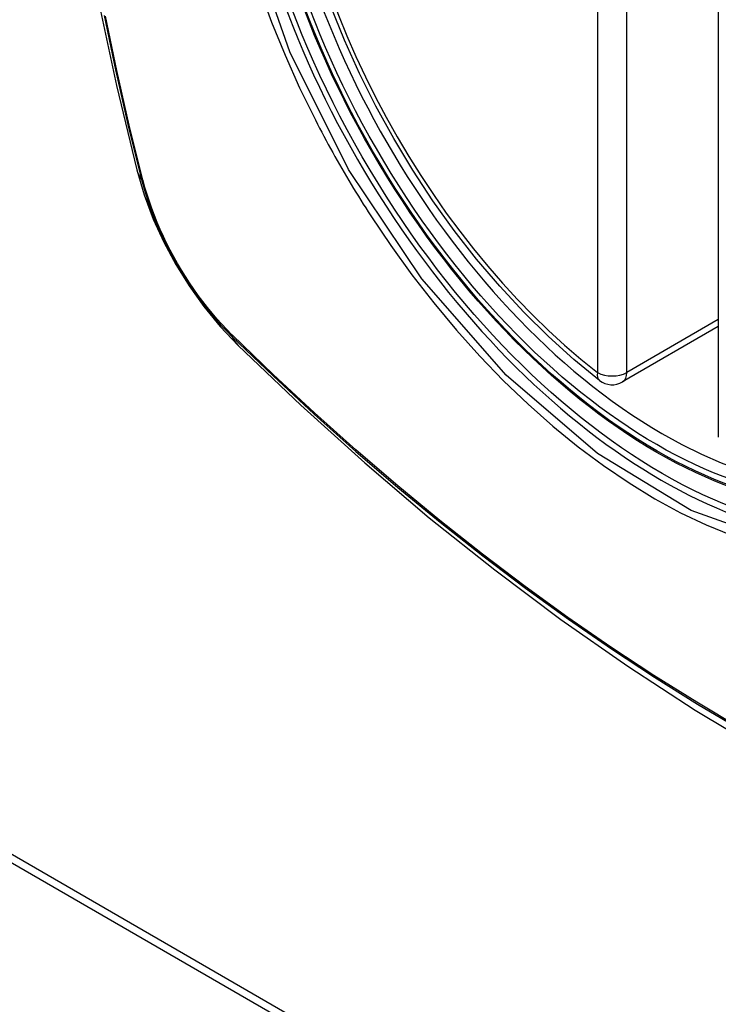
# Model space of a CAD drawing. Header units: inches. Extents: x 14 to 324, y 28 to 153.
# Tile 51 of 91: x 296.061 to 296.459, y 133.955 to 134.516. Entities that reach past the tile are written whole.
import ezdxf

# ---------------------------------------------------------------- set-up
doc = ezdxf.new("R2010")
doc.units = ezdxf.units.IN
doc.header["$MEASUREMENT"] = 0
doc.layers.add('Visible Edges(ANSI)', color=7, linetype='Continuous', lineweight=25)
doc.layers.add('Visible Tangent Edges(ANSI)', color=7, linetype='Continuous', lineweight=25)

msp = doc.modelspace()

# ---------------------------------------------------------------- linework, layer by layer
at = {"layer": 'Visible Edges(ANSI)'}
for p, q in [((296.4592209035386, 134.7628329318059), (296.4592209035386, 134.278159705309)), ((295.4827527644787, 134.3713731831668), (297.6040731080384, 133.1466283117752)), ((295.4785101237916, 134.368923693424), (297.5998304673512, 133.1441788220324)), ((296.4592209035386, 134.3412808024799), (296.4045564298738, 134.3097202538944))]:
    msp.add_line(p, q, dxfattribs=at)
at = {"layer": 'Visible Edges(ANSI)', "flags": 128}
for points in [[(296.1309620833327, 135.1378304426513), (296.1181175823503, 135.0997739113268), (296.1070578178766, 135.0605919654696), (296.0977601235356, 135.0203561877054), (296.0902014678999, 134.9791365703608), (296.0843594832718, 134.9369966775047), (296.0802125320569, 134.8939990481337), (296.0777391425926, 134.8502060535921), (296.0769191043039, 134.8056791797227), (296.0777325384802, 134.7604805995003), (296.0801598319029, 134.7146726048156), (296.0841811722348, 134.6683185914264), (296.0897764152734, 134.6214839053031), (296.0969250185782, 134.5742340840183), (296.1056061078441, 134.5266358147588), (296.1157966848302, 134.4787581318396), (296.1274734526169, 134.4306702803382)], [(296.3914072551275, 134.3106199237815), (296.3767189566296, 134.3226274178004), (296.3623050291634, 134.3356159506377), (296.3482251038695, 134.3495229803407), (296.3345388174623, 134.3642859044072), (296.3213058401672, 134.3798421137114), (296.3085850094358, 134.3961232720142), (296.2964293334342, 134.4130526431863), (296.284890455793, 134.4305530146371), (296.2740200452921, 134.4485471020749), (296.2638696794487, 134.4669572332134), (296.2544854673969, 134.4857007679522), (296.2459054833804, 134.5046933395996), (296.2381672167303, 134.523850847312)], [(296.1274734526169, 134.4306702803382), (296.1317124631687, 134.4163778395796), (296.1368537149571, 134.4026555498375), (296.1428400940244, 134.3894509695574), (296.149642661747, 134.3767313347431), (296.1572569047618, 134.3644803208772), (296.1656992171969, 134.3526936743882), (296.1750124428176, 134.3413800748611), (296.1852705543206, 134.330562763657)], [(296.1852705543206, 134.330562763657), (296.2210774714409, 134.2964064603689), (296.2574454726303, 134.2636423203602), (296.2943262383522, 134.2323251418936), (296.3316714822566, 134.2025093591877), (296.3694338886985, 134.1742463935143), (296.407566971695, 134.1475868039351), (296.4460242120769, 134.1225807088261), (296.4847606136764, 134.099276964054), (296.5237320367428, 134.0777237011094), (296.5628945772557, 134.057969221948), (296.602205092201, 134.040061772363), (296.6416203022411, 134.0240511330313), (296.6810968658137, 134.0099873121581), (296.720590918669, 133.9979214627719), (296.7600533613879, 133.9879085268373), (296.799433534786, 133.9800039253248)]]:
    msp.add_lwpolyline(points, dxfattribs=at)
at = {"layer": 'Visible Edges(ANSI)'}
msp.add_arc((296.3986509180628, 134.3199489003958), 0.0118110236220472, 232.1717324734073, 299.9999999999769, dxfattribs=at)
msp.add_ellipse((296.4240538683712, 134.5351627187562), major_axis=(-0.1599409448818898, 0.2770258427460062), ratio=0.5773502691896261, dxfattribs=at)
msp.add_ellipse((296.4275337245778, 134.5371718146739), major_axis=(0.1574803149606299, -0.27276390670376), ratio=0.577350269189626, start_param=2.363976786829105, end_param=7.060801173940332, dxfattribs=at)
at = {"layer": 'Visible Tangent Edges(ANSI)'}
for p, q in [((296.3902992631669, 134.7998002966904), (296.3902992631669, 134.3151270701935)), ((296.4070025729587, 134.3151270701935), (296.4070025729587, 134.7998002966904)), ((296.1309948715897, 134.4245475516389), (296.1308759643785, 134.4250021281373)), ((296.4592209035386, 134.3452753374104), (296.4070025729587, 134.3151270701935)), ((296.182063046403, 134.3363435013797), (296.1817288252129, 134.3366737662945))]:
    msp.add_line(p, q, dxfattribs=at)
at = {"layer": 'Visible Tangent Edges(ANSI)', "flags": 128}
for points in [[(296.6481800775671, 134.5289691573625), (296.6659107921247, 134.4604749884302), (296.6724474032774, 134.3953221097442), (296.667520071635, 134.336674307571), (296.6512553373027, 134.2870380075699), (296.6246296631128, 134.2488930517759), (296.5888350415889, 134.2240143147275), (296.5454840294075, 134.2134607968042), (296.4963440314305, 134.2176597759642), (296.4437937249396, 134.2364100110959), (296.3902460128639, 134.2689107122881), (296.3382634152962, 134.3135821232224), (296.2901292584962, 134.3685079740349), (296.2482756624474, 134.4308735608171), (296.2146558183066, 134.4979559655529), (296.1905219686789, 134.5670277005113)], [(296.1973911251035, 134.5339235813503), (296.2043325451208, 134.5150029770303), (296.2119881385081, 134.4962044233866), (296.2203334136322, 134.4775746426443), (296.2293469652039, 134.4591531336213)], [(296.1087877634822, 134.5188044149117), (296.1152335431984, 134.4877688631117), (296.1223376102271, 134.4565729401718), (296.1300944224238, 134.4252405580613)], [(296.1308759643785, 134.4250021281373), (296.1231064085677, 134.4562607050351), (296.1159875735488, 134.4873874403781), (296.1095254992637, 134.5183582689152)], [(296.2293469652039, 134.4591531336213), (296.2305439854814, 134.4568199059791), (296.2317516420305, 134.4544908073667), (296.2329698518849, 134.4521660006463), (296.2341985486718, 134.4498456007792), (296.2354376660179, 134.4475297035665), (296.2366871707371, 134.4452184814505), (296.2379469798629, 134.4429119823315), (296.2392169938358, 134.440610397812), (296.2404971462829, 134.4383137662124), (296.2417874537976, 134.4360222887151), (296.2430877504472, 134.4337360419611), (296.2443980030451, 134.4314551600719), (296.2457181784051, 134.4291797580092), (296.2470481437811, 134.426909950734), (296.2483879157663, 134.424645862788), (296.2497373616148, 134.4223876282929), (296.2510964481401, 134.4201353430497), (296.2524651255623, 134.4178891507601), (296.2538432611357, 134.4156491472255), (296.25523085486, 134.4134154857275), (296.2566277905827, 134.4111882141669), (296.2580340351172, 134.4089675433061), (296.2594495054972, 134.4067535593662), (296.2608741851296, 134.4045463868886)], [(296.1300944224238, 134.4252405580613), (296.1311871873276, 134.4211939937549), (296.1323908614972, 134.4171322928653), (296.1337035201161, 134.4130612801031), (296.1351231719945, 134.4089869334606), (296.1366479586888, 134.4049150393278), (296.1382759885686, 134.400851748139), (296.1400048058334, 134.3968028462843), (296.1418316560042, 134.3927740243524), (296.1437537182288, 134.3887709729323), (296.1457680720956, 134.3847992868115), (296.1478719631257, 134.3808646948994), (296.150062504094, 134.3769727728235), (296.1523368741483, 134.3731292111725), (296.1546922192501, 134.3693397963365), (296.157125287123, 134.365610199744), (296.1596321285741, 134.3619453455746), (296.1622089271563, 134.3583501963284), (296.1648517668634, 134.3548296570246), (296.167556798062, 134.3513885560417), (296.1703201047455, 134.34803187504), (296.1731378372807, 134.3447645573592), (296.1760061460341, 134.3415913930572), (296.1789210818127, 134.3385173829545), (296.1818787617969, 134.3355474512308)], [(296.1817288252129, 134.3366737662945), (296.1788339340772, 134.3396044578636), (296.1759826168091, 134.3426328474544), (296.1731782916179, 134.3457545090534), (296.1704245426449, 134.3489648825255), (296.1677248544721, 134.352259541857), (296.1650827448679, 134.3556339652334), (296.1625017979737, 134.3590837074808), (296.1599854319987, 134.3626042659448), (296.1575372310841, 134.3661911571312), (296.1551606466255, 134.3698398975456), (296.1528592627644, 134.3735459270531), (296.1506361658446, 134.3773039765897), (296.148493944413, 134.3811086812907), (296.1464352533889, 134.3849548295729), (296.1444627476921, 134.3888373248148), (296.1425790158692, 134.392750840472), (296.1407866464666, 134.3966902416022), (296.1390882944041, 134.400650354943), (296.1374865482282, 134.4046258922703), (296.1359835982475, 134.4086115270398), (296.1345812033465, 134.4126017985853), (296.1332811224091, 134.4165914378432), (296.1320850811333, 134.4205751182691), (296.1309948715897, 134.4245475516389)], [(296.2608741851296, 134.4045463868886), (296.2723544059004, 134.3874898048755), (296.2843630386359, 134.3709002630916), (296.2968528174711, 134.3548376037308), (296.3097766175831, 134.3393617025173), (296.3230871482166, 134.3245323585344), (296.336737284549, 134.3104094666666), (296.3506774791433, 134.2970528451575), (296.3648482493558, 134.2845116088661), (296.37920609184, 134.2728183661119), (296.393710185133, 134.2620045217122), (296.4083197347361, 134.252101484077), (296.4229939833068, 134.2431406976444), (296.4376811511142, 134.2351609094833), (296.452300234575, 134.2282104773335), (296.4668030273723, 134.2223035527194)], [(296.1818787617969, 134.3355474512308), (296.205157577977, 134.3131426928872), (296.2286898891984, 134.2913311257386), (296.2524491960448, 134.2701428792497), (296.2764091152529, 134.2496041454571), (296.3005421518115, 134.2297411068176), (296.3248199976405, 134.2105778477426), (296.3492140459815, 134.1921377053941), (296.3736952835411, 134.1744417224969), (296.3982347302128, 134.1575087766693), (296.4227961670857, 134.1413610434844), (296.4473547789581, 134.1260110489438), (296.4719090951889, 134.1114572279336)], [(296.4713777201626, 134.112492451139), (296.4468832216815, 134.1270136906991), (296.4223819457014, 134.1423363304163), (296.3978761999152, 134.1584613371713), (296.3733915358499, 134.1753754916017), (296.3489650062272, 134.1930555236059), (296.3246264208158, 134.211481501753), (296.3004054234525, 134.2306312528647), (296.2763312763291, 134.2504804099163), (296.25243271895, 134.2710036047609), (296.228737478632, 134.2921739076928), (296.2052772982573, 134.3139586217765), (296.182063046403, 134.3363435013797)]]:
    msp.add_lwpolyline(points, dxfattribs=at)
at = {"layer": 'Visible Tangent Edges(ANSI)'}
for centre, major_axis, ratio, start_param, end_param in [((296.426539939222, 134.5365980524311), (-0.1731810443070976, 0.2999583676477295), 0.577350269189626, 5.05526990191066, 10.65269335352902), ((296.4264897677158, 134.5365690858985), (-0.1505905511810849, 0.2608304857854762), 0.577350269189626, 5.668550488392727, 8.468616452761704), ((296.2418477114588, 134.4601415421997), (-0.1143742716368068, -0.0294712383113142), 0.354513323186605, 0, 0.1416660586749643), ((296.1394071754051, 134.4281489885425), (-0.0095331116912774, -0.0024484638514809), 0.3593050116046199, 0.141945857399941, 0.4056528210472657), ((296.1890539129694, 134.3421583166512), (-0.0068869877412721, -0.0070316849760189), 0.3593050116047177, 5.877532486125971, 6.141239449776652), ((296.2679805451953, 134.4148781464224), (-0.082709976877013, -0.0843154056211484), 0.3545133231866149, 6.141519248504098, 6.28318530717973), ((296.3986509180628, 134.3199489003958), (-0.0072436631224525, -0.0093289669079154), 0.4708410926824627, 5.5697563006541, 6.283185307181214), ((296.3986509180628, 134.3199489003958), (0.0118110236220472, 8e-16), 0.577350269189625, 3.926990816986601, 5.497787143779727), ((296.3986509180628, 134.3199489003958), (0.0059055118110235, -0.0102286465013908), 0.577350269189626, 0, 0.7853981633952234)]:
    msp.add_ellipse(centre, major_axis=major_axis, ratio=ratio, start_param=start_param, end_param=end_param, dxfattribs=at)
for centre, major_axis, ratio in [((296.4271320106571, 134.5369398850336), (0.1711078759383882, -0.2963675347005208), 0.5773502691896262), ((296.4241577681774, 134.5352227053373), (-0.1626954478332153, 0.2817967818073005), 0.5773502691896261), ((296.4240538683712, 134.5351627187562), (0.1620986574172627, -0.2807631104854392), 0.5773502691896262)]:
    msp.add_ellipse(centre, major_axis=major_axis, ratio=ratio, dxfattribs=at)

doc.saveas('drawing.dxf')
